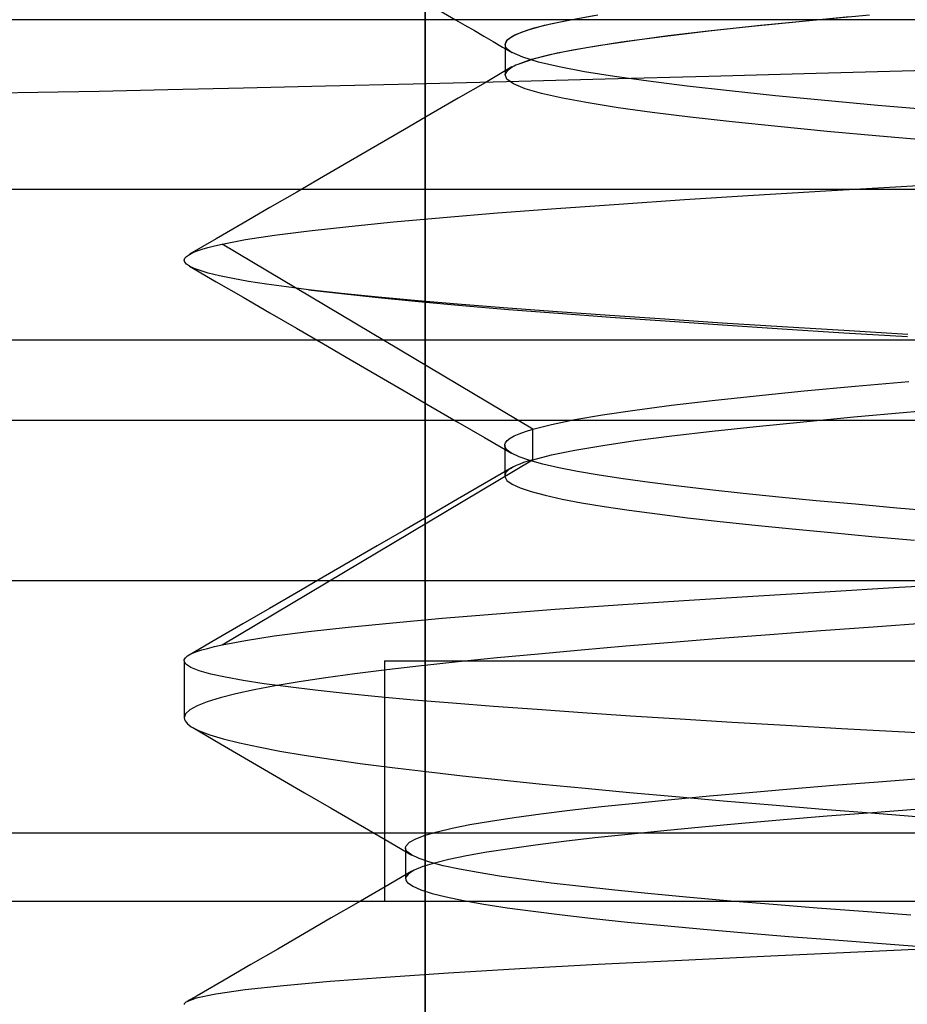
# Model space of a CAD drawing. Header units: millimetres. Extents: x 0 to 93, y -1.2 to 50.
# Tile 72 of 140: x 83.9 to 85, y 0.3 to 1.5. Entities that reach past the tile are written whole.
import ezdxf

# ---------------------------------------------------------------- set-up
doc = ezdxf.new("R2010")
doc.units = ezdxf.units.MM
doc.layers.add('MAIN-1', color=7, linetype='Continuous')
doc.layers.add('MAIN-2', color=7, linetype='Continuous')

msp = doc.modelspace()

# ---------------------------------------------------------------- linework, layer by layer
at = {"layer": 'MAIN-1'}
for p, q in [((84.4017, 1.5215), (84.4386, 1.5)), ((85.6, 1.5), (82.8475, 1.5)), ((84.5818, 1.5), (84.616, 1.506)), ((84.889, 1.5), (84.9549, 1.5061)), ((90.7, 1.288), (2.3, 1.288)), ((90.7, 1.1), (2.3, 1.1)), ((92, 1), (1, 1))]:
    msp.add_line(p, q, dxfattribs=at)
at = {"layer": 'MAIN-2'}
for p, q in [((84.4005, 0), (84.4005, 9)), ((84.4005, 0.8), (84.4005, 8)), ((84.4005, 2.4781), (84.4005, 0.8)), ((84.4005, 2.1), (84.4005, 0)), ((84.4386, 1.5), (84.4503, 1.4932)), ((84.5497, 1.4931), (84.5773, 1.4991)), ((84.557, 1.4949), (84.5818, 1.5)), ((84.5773, 1.4991), (84.6109, 1.5051)), ((84.8189, 1.4931), (84.889, 1.5)), ((84.8671, 1.4979), (84.93, 1.5038)), ((84.4503, 1.4932), (84.4621, 1.4864)), ((84.5127, 1.4811), (84.5281, 1.4871)), ((84.5208, 1.4846), (84.5366, 1.4897)), ((84.5281, 1.4871), (84.5497, 1.4931)), ((84.5366, 1.4897), (84.557, 1.4949)), ((84.7539, 1.4861), (84.8083, 1.492)), ((84.7547, 1.4862), (84.8189, 1.4931)), ((84.8083, 1.492), (84.8671, 1.4979)), ((84.4621, 1.4864), (84.4738, 1.4795)), ((84.4738, 1.4795), (84.4855, 1.4727)), ((84.5004, 1.4691), (84.5035, 1.4751)), ((84.5004, 1.4691), (84.5027, 1.4743)), ((84.5027, 1.4743), (84.5095, 1.4794)), ((84.5035, 1.4751), (84.5127, 1.4811)), ((84.5095, 1.4794), (84.5208, 1.4846)), ((84.6458, 1.4723), (84.6968, 1.4792)), ((84.6592, 1.4742), (84.704, 1.4801)), ((84.6968, 1.4792), (84.7547, 1.4862)), ((84.704, 1.4801), (84.7539, 1.4861)), ((84.4855, 1.4727), (84.4973, 1.4659)), ((84.4973, 1.4659), (84.509, 1.4591)), ((84.5007, 1.4675), (84.5004, 1.4691)), ((84.5007, 1.4675), (84.5004, 1.4691)), ((84.5004, 1.4691), (84.5004, 1.4659)), ((84.5004, 1.4659), (84.5004, 1.4627)), ((84.5004, 1.4627), (84.5004, 1.4595)), ((84.5014, 1.4658), (84.5007, 1.4675)), ((84.5014, 1.4658), (84.5007, 1.4675)), ((84.5026, 1.4641), (84.5014, 1.4658)), ((84.5026, 1.4641), (84.5014, 1.4658)), ((84.5043, 1.4624), (84.5026, 1.4641)), ((84.5043, 1.4624), (84.5026, 1.4641)), ((84.5064, 1.4608), (84.5043, 1.4624)), ((84.5064, 1.4608), (84.5043, 1.4624)), ((84.5563, 1.4565), (84.5851, 1.4624)), ((84.5654, 1.4585), (84.6018, 1.4654)), ((84.5851, 1.4624), (84.6194, 1.4683)), ((84.6018, 1.4654), (84.6458, 1.4723)), ((84.6194, 1.4683), (84.6592, 1.4742)), ((84.5004, 1.4595), (84.5004, 1.4563)), ((84.5004, 1.4563), (84.5004, 1.4532)), ((84.5004, 1.4532), (84.5004, 1.45)), ((84.5004, 1.45), (84.5004, 1.4468)), ((84.5091, 1.4591), (84.5064, 1.4608)), ((84.5091, 1.4591), (84.5064, 1.4608)), ((84.5225, 1.4531), (84.5091, 1.4591)), ((84.5225, 1.4531), (84.5091, 1.4591)), ((84.5165, 1.4447), (84.5369, 1.4516)), ((84.5165, 1.4447), (84.5334, 1.4506)), ((84.542, 1.4471), (84.5225, 1.4531)), ((84.542, 1.4471), (84.5225, 1.4531)), ((84.5334, 1.4506), (84.5563, 1.4565)), ((84.5369, 1.4516), (84.5654, 1.4585)), ((84.509, 1.441), (84.4755, 1.4214)), ((84.5004, 1.4468), (84.5004, 1.4436)), ((84.5004, 1.4436), (84.5004, 1.4404)), ((84.5004, 1.4404), (84.5004, 1.4373)), ((84.5005, 1.4317), (84.5042, 1.4376)), ((84.5005, 1.4317), (84.5042, 1.4376)), ((84.5042, 1.4376), (84.5057, 1.4388)), ((84.5042, 1.4376), (84.5057, 1.4388)), ((84.5057, 1.4388), (84.5074, 1.44)), ((84.5057, 1.4388), (84.5074, 1.44)), ((84.5074, 1.44), (84.5093, 1.4411)), ((84.5074, 1.44), (84.5093, 1.4411)), ((84.5093, 1.4411), (84.5115, 1.4423)), ((84.5093, 1.4411), (84.5115, 1.4423)), ((84.5115, 1.4423), (84.5139, 1.4435)), ((84.5115, 1.4423), (84.5139, 1.4435)), ((84.5139, 1.4435), (84.5165, 1.4447)), ((84.5139, 1.4435), (84.5165, 1.4447)), ((84.5677, 1.4411), (84.542, 1.4471)), ((84.5677, 1.4411), (84.542, 1.4471)), ((84.5993, 1.4351), (84.5677, 1.4411)), ((84.5993, 1.4351), (84.5677, 1.4411)), ((84.5004, 1.4373), (84.5004, 1.4341)), ((84.5004, 1.4341), (84.5004, 1.4309)), ((84.5027, 1.4258), (84.5005, 1.4317)), ((84.5027, 1.4258), (84.5005, 1.4317)), ((84.5021, 1.4228), (84.6252, 1.426)), ((84.5021, 1.4228), (84.6252, 1.426)), ((84.511, 1.4198), (84.5027, 1.4258)), ((84.511, 1.4198), (84.5027, 1.4258)), ((84.6367, 1.4291), (84.5993, 1.4351)), ((84.6367, 1.4291), (84.5993, 1.4351)), ((84.6252, 1.426), (84.7545, 1.4294)), ((84.6252, 1.426), (84.7545, 1.4294)), ((84.6795, 1.4231), (84.6367, 1.4291)), ((84.6795, 1.4231), (84.6367, 1.4291)), ((84.7545, 1.4294), (84.8885, 1.4332)), ((84.7545, 1.4294), (84.8885, 1.4332)), ((84.8885, 1.4332), (85.0264, 1.4371)), ((84.8885, 1.4332), (85.0264, 1.4371)), ((84.0796, 1.4128), (84.1741, 1.4149)), ((84.0796, 1.4128), (84.1741, 1.4149)), ((84.1741, 1.4149), (84.2764, 1.4173)), ((84.1741, 1.4149), (84.2764, 1.4173)), ((84.2764, 1.4173), (84.3858, 1.4199)), ((84.2764, 1.4173), (84.3858, 1.4199)), ((84.3858, 1.4199), (84.5021, 1.4228)), ((84.3858, 1.4199), (84.5021, 1.4228)), ((84.4755, 1.4214), (84.4418, 1.4019)), ((84.5253, 1.4139), (84.511, 1.4198)), ((84.5253, 1.4139), (84.511, 1.4198)), ((84.5456, 1.4079), (84.5253, 1.4139)), ((84.5456, 1.4079), (84.5253, 1.4139)), ((84.7275, 1.4171), (84.6795, 1.4231)), ((84.7275, 1.4171), (84.6795, 1.4231)), ((84.7803, 1.4111), (84.7275, 1.4171)), ((84.7803, 1.4111), (84.7275, 1.4171)), ((83.8513, 1.4084), (83.9174, 1.4095)), ((83.8513, 1.4084), (83.9174, 1.4095)), ((83.9174, 1.4095), (83.9938, 1.411)), ((83.9174, 1.4095), (83.9938, 1.411)), ((83.9938, 1.411), (84.0796, 1.4128)), ((83.9938, 1.411), (84.0796, 1.4128)), ((84.4418, 1.4019), (84.4083, 1.3824)), ((84.5719, 1.402), (84.5456, 1.4079)), ((84.5719, 1.402), (84.5456, 1.4079)), ((84.6039, 1.3961), (84.5719, 1.402)), ((84.6039, 1.3961), (84.5719, 1.402)), ((84.8378, 1.4051), (84.7803, 1.4111)), ((84.8378, 1.4051), (84.7803, 1.4111)), ((84.8995, 1.3991), (84.8378, 1.4051)), ((84.8995, 1.3991), (84.8378, 1.4051)), ((84.6413, 1.3902), (84.6039, 1.3961)), ((84.6413, 1.3902), (84.6039, 1.3961)), ((84.6838, 1.3843), (84.6413, 1.3902)), ((84.6838, 1.3843), (84.6413, 1.3902)), ((84.9654, 1.3931), (84.8995, 1.3991)), ((84.9654, 1.3931), (84.8995, 1.3991)), ((85.0349, 1.3871), (84.9654, 1.3931)), ((85.0349, 1.3871), (84.9654, 1.3931)), ((84.4083, 1.3824), (84.3747, 1.3628)), ((84.7314, 1.3784), (84.6838, 1.3843)), ((84.7314, 1.3784), (84.6838, 1.3843)), ((84.7837, 1.3725), (84.7314, 1.3784)), ((84.7837, 1.3725), (84.7314, 1.3784)), ((84.8406, 1.3666), (84.7837, 1.3725)), ((84.8406, 1.3666), (84.7837, 1.3725)), ((84.902, 1.3606), (84.8406, 1.3666)), ((84.902, 1.3606), (84.8406, 1.3666)), ((84.3747, 1.3628), (84.3411, 1.3433)), ((84.9676, 1.3547), (84.902, 1.3606)), ((84.9676, 1.3547), (84.902, 1.3606)), ((85.0367, 1.3487), (84.9676, 1.3547)), ((85.0367, 1.3487), (84.9676, 1.3547)), ((84.3411, 1.3433), (84.3076, 1.3238)), ((84.3076, 1.3238), (84.274, 1.3044)), ((84.274, 1.3044), (84.2405, 1.2849)), ((84.9005, 1.2863), (84.9944, 1.2918)), ((84.9005, 1.2863), (84.9944, 1.2918)), ((84.9944, 1.2918), (85.0914, 1.2974)), ((84.9944, 1.2918), (85.0914, 1.2974)), ((84.2405, 1.2849), (84.207, 1.2655)), ((84.4005, 1.1), (84.4005, 1.288)), ((84.4005, 1.1), (84.4005, 1.288)), ((84.7243, 1.2755), (84.8104, 1.2809)), ((84.7243, 1.2755), (84.8104, 1.2809)), ((84.8104, 1.2809), (84.9005, 1.2863)), ((84.8104, 1.2809), (84.9005, 1.2863)), ((84.207, 1.2655), (84.1736, 1.246)), ((84.5643, 1.2645), (84.6422, 1.27)), ((84.5643, 1.2645), (84.6422, 1.27)), ((84.6422, 1.27), (84.7243, 1.2755)), ((84.6422, 1.27), (84.7243, 1.2755)), ((84.3612, 1.2476), (84.4233, 1.2532)), ((84.3612, 1.2476), (84.4233, 1.2532)), ((84.4233, 1.2532), (84.4911, 1.2589)), ((84.4233, 1.2532), (84.4911, 1.2589)), ((84.4911, 1.2589), (84.5643, 1.2645)), ((84.4911, 1.2589), (84.5643, 1.2645)), ((84.1736, 1.246), (84.1401, 1.2266)), ((84.2559, 1.2365), (84.3054, 1.242)), ((84.2559, 1.2365), (84.3054, 1.242)), ((84.3054, 1.242), (84.3612, 1.2476)), ((84.3054, 1.242), (84.3612, 1.2476)), ((84.1766, 1.2256), (84.2129, 1.2311)), ((84.1766, 1.2256), (84.2129, 1.2311)), ((84.2129, 1.2311), (84.2559, 1.2365)), ((84.2129, 1.2311), (84.2559, 1.2365)), ((84.1401, 1.2266), (84.1067, 1.2073)), ((84.1296, 1.2158), (84.1379, 1.2179)), ((84.1296, 1.2158), (84.1379, 1.2179)), ((84.1379, 1.2179), (84.1473, 1.2201)), ((84.1379, 1.2179), (84.1473, 1.2201)), ((84.1473, 1.2201), (84.1766, 1.2256)), ((84.1473, 1.2201), (84.1766, 1.2256)), ((84.5348, 0.9891), (84.1473, 1.2201)), ((84.5348, 0.9891), (84.1473, 1.2201)), ((84.1009, 1.2023), (84.1031, 1.2047)), ((84.1009, 1.2023), (84.1031, 1.2047)), ((84.1031, 1.2047), (84.1066, 1.2072)), ((84.1031, 1.2047), (84.1066, 1.2072)), ((84.1066, 1.2072), (84.1108, 1.2094)), ((84.1066, 1.2072), (84.1108, 1.2094)), ((84.1108, 1.2094), (84.1161, 1.2115)), ((84.1108, 1.2094), (84.1161, 1.2115)), ((84.1161, 1.2115), (84.1223, 1.2137)), ((84.1161, 1.2115), (84.1223, 1.2137)), ((84.1223, 1.2137), (84.1296, 1.2158)), ((84.1223, 1.2137), (84.1296, 1.2158)), ((84.1002, 1.1998), (84.1009, 1.2023)), ((84.1002, 1.1998), (84.1009, 1.2023)), ((84.1009, 1.1973), (84.1002, 1.1998)), ((84.1009, 1.1973), (84.1002, 1.1998)), ((84.103, 1.1949), (84.1009, 1.1973)), ((84.103, 1.1949), (84.1009, 1.1973)), ((84.1066, 1.1924), (84.103, 1.1949)), ((84.1066, 1.1924), (84.103, 1.1949)), ((84.1081, 1.1916), (84.1066, 1.1924)), ((84.1066, 1.1924), (84.14, 1.1731)), ((84.1081, 1.1916), (84.1066, 1.1924)), ((84.1066, 1.1924), (84.14, 1.1731)), ((84.1099, 1.1907), (84.1081, 1.1916)), ((84.1099, 1.1907), (84.1081, 1.1916)), ((84.1118, 1.1899), (84.1099, 1.1907)), ((84.1118, 1.1899), (84.1099, 1.1907)), ((84.1138, 1.189), (84.1118, 1.1899)), ((84.1138, 1.189), (84.1118, 1.1899)), ((84.1161, 1.1882), (84.1138, 1.189)), ((84.1161, 1.1882), (84.1138, 1.189)), ((84.1185, 1.1873), (84.1161, 1.1882)), ((84.1185, 1.1873), (84.1161, 1.1882)), ((84.1298, 1.1839), (84.1185, 1.1873)), ((84.1298, 1.1839), (84.1185, 1.1873)), ((84.1439, 1.1805), (84.1298, 1.1839)), ((84.1439, 1.1805), (84.1298, 1.1839)), ((84.1607, 1.177), (84.1439, 1.1805)), ((84.1607, 1.177), (84.1439, 1.1805)), ((84.14, 1.1731), (84.1734, 1.1537)), ((84.14, 1.1731), (84.1734, 1.1537)), ((84.1802, 1.1735), (84.1607, 1.177)), ((84.1802, 1.1735), (84.1607, 1.177)), ((84.2026, 1.17), (84.1802, 1.1735)), ((84.2026, 1.17), (84.1802, 1.1735)), ((84.2276, 1.1665), (84.2026, 1.17)), ((84.2276, 1.1665), (84.2026, 1.17)), ((84.2552, 1.163), (84.2276, 1.1665)), ((84.2552, 1.163), (84.2276, 1.1665)), ((84.2552, 1.163), (84.2964, 1.1582)), ((84.2963, 1.1583), (84.2552, 1.163)), ((84.2552, 1.163), (84.2964, 1.1582)), ((84.2963, 1.1583), (84.2552, 1.163)), ((84.3419, 1.1538), (84.2963, 1.1583)), ((84.3419, 1.1538), (84.2963, 1.1583)), ((84.2964, 1.1582), (84.3422, 1.1532)), ((84.2964, 1.1582), (84.3422, 1.1532)), ((84.1734, 1.1537), (84.2068, 1.1343)), ((84.1734, 1.1537), (84.2068, 1.1343)), ((84.3918, 1.1492), (84.3419, 1.1538)), ((84.3918, 1.1492), (84.3419, 1.1538)), ((84.3422, 1.1532), (84.3924, 1.1483)), ((84.3422, 1.1532), (84.3924, 1.1483)), ((84.446, 1.1446), (84.3918, 1.1492)), ((84.446, 1.1446), (84.3918, 1.1492)), ((84.3924, 1.1483), (84.4467, 1.1434)), ((84.3924, 1.1483), (84.4467, 1.1434)), ((84.504, 1.14), (84.446, 1.1446)), ((84.504, 1.14), (84.446, 1.1446)), ((84.4467, 1.1434), (84.5048, 1.1385)), ((84.4467, 1.1434), (84.5048, 1.1385)), ((84.2068, 1.1343), (84.2402, 1.1149)), ((84.2068, 1.1343), (84.2402, 1.1149)), ((84.5657, 1.1354), (84.504, 1.14)), ((84.5657, 1.1354), (84.504, 1.14)), ((84.5048, 1.1385), (84.5667, 1.1337)), ((84.5048, 1.1385), (84.5667, 1.1337)), ((84.631, 1.1308), (84.5657, 1.1354)), ((84.631, 1.1308), (84.5657, 1.1354)), ((84.5667, 1.1337), (84.6319, 1.1289)), ((84.5667, 1.1337), (84.6319, 1.1289)), ((84.6996, 1.1262), (84.631, 1.1308)), ((84.6996, 1.1262), (84.631, 1.1308)), ((84.6319, 1.1289), (84.7003, 1.1241)), ((84.6319, 1.1289), (84.7003, 1.1241)), ((84.7713, 1.1215), (84.6996, 1.1262)), ((84.7713, 1.1215), (84.6996, 1.1262)), ((84.7003, 1.1241), (84.7718, 1.1192)), ((84.7003, 1.1241), (84.7718, 1.1192)), ((84.8459, 1.1168), (84.7713, 1.1215)), ((84.8459, 1.1168), (84.7713, 1.1215)), ((84.7718, 1.1192), (84.8461, 1.1143)), ((84.7718, 1.1192), (84.8461, 1.1143)), ((84.2402, 1.1149), (84.2738, 1.0954)), ((84.2402, 1.1149), (84.2738, 1.0954)), ((84.9232, 1.112), (84.8459, 1.1168)), ((84.9232, 1.112), (84.8459, 1.1168)), ((84.8461, 1.1143), (84.9231, 1.1094)), ((84.8461, 1.1143), (84.9231, 1.1094)), ((84.9231, 1.1094), (85.0026, 1.1045)), ((84.9231, 1.1094), (85.0026, 1.1045)), ((85.0029, 1.1073), (84.9232, 1.112)), ((85.0029, 1.1073), (84.9232, 1.112)), ((84.2738, 1.0954), (84.3073, 1.076)), ((84.2738, 1.0954), (84.3073, 1.076)), ((84.3073, 1.076), (84.3409, 1.0565)), ((84.3073, 1.076), (84.3409, 1.0565)), ((84.3409, 1.0565), (84.3744, 1.037)), ((84.3409, 1.0565), (84.3744, 1.037)), ((84.937, 1.0426), (85.0042, 1.0486)), ((84.937, 1.0426), (85.0042, 1.0486)), ((84.3744, 1.037), (84.4079, 1.0175)), ((84.3744, 1.037), (84.4079, 1.0175)), ((84.8138, 1.0308), (84.8734, 1.0367)), ((84.8138, 1.0308), (84.8734, 1.0367)), ((84.8734, 1.0367), (84.937, 1.0426)), ((84.8734, 1.0367), (84.937, 1.0426)), ((84.708, 1.0189), (84.7586, 1.0248)), ((84.708, 1.0189), (84.7586, 1.0248)), ((84.7586, 1.0248), (84.8138, 1.0308)), ((84.7586, 1.0248), (84.8138, 1.0308)), ((84.4079, 1.0175), (84.4414, 0.998)), ((84.4079, 1.0175), (84.4414, 0.998)), ((84.6219, 1.007), (84.6623, 1.0129)), ((84.6219, 1.007), (84.6623, 1.0129)), ((84.6623, 1.0129), (84.708, 1.0189)), ((84.6623, 1.0129), (84.708, 1.0189)), ((84.9354, 1.0043), (85.0018, 1.0102)), ((84.9354, 1.0043), (85.0018, 1.0102)), ((85.0018, 1.0102), (85.0717, 1.0161)), ((85.0018, 1.0102), (85.0717, 1.0161)), ((90.5, 1), (2.5, 1)), ((84.4414, 0.998), (84.4749, 0.9785)), ((84.4414, 0.998), (84.4749, 0.9785)), ((84.5581, 0.995), (84.5872, 1.001)), ((84.5581, 0.995), (84.5872, 1.001)), ((84.5872, 1.001), (84.6219, 1.007)), ((84.5872, 1.001), (84.6219, 1.007)), ((84.8137, 0.9925), (84.8726, 0.9984)), ((84.8137, 0.9925), (84.8726, 0.9984)), ((84.8726, 0.9984), (84.9354, 1.0043)), ((84.8726, 0.9984), (84.9354, 1.0043)), ((84.5116, 0.9806), (84.518, 0.9834)), ((84.5116, 0.9806), (84.518, 0.9834)), ((84.518, 0.9834), (84.5257, 0.9862)), ((84.518, 0.9834), (84.5257, 0.9862)), ((84.5257, 0.9862), (84.5348, 0.9891)), ((84.5257, 0.9862), (84.5348, 0.9891)), ((84.5348, 0.9891), (84.5581, 0.995)), ((84.5348, 0.9891), (84.5581, 0.995)), ((84.5348, 0.9508), (84.5348, 0.9891)), ((84.5348, 0.9508), (84.5348, 0.9891)), ((84.7083, 0.9807), (84.7587, 0.9866)), ((84.7083, 0.9807), (84.7587, 0.9866)), ((84.7587, 0.9866), (84.8137, 0.9925)), ((84.7587, 0.9866), (84.8137, 0.9925)), ((84.4749, 0.9785), (84.5085, 0.959)), ((84.4749, 0.9785), (84.5085, 0.959)), ((84.4999, 0.97), (84.5007, 0.9722)), ((84.4999, 0.97), (84.5007, 0.9722)), ((84.5007, 0.9722), (84.503, 0.975)), ((84.5007, 0.9722), (84.503, 0.975)), ((84.503, 0.975), (84.5066, 0.9778)), ((84.503, 0.975), (84.5066, 0.9778)), ((84.5066, 0.9778), (84.5116, 0.9806)), ((84.5066, 0.9778), (84.5116, 0.9806)), ((84.6224, 0.9688), (84.6627, 0.9748)), ((84.6224, 0.9688), (84.6627, 0.9748)), ((84.6627, 0.9748), (84.7083, 0.9807)), ((84.6627, 0.9748), (84.7083, 0.9807)), ((84.4999, 0.9678), (84.4999, 0.97)), ((84.4999, 0.9678), (84.4999, 0.97)), ((84.4999, 0.969), (84.4999, 0.9627)), ((84.4999, 0.969), (84.4999, 0.9627)), ((84.5008, 0.9656), (84.4999, 0.9678)), ((84.5008, 0.9656), (84.4999, 0.9678)), ((84.4999, 0.9627), (84.4999, 0.9563)), ((84.4999, 0.9627), (84.4999, 0.9563)), ((84.5025, 0.9634), (84.5008, 0.9656)), ((84.5025, 0.9634), (84.5008, 0.9656)), ((84.5051, 0.9612), (84.5025, 0.9634)), ((84.5051, 0.9612), (84.5025, 0.9634)), ((84.5084, 0.959), (84.5051, 0.9612)), ((84.5084, 0.959), (84.5051, 0.9612)), ((84.518, 0.9545), (84.5084, 0.959)), ((84.518, 0.9545), (84.5084, 0.959)), ((84.5583, 0.9569), (84.5875, 0.9629)), ((84.5583, 0.9569), (84.5875, 0.9629)), ((84.5875, 0.9629), (84.6224, 0.9688)), ((84.5875, 0.9629), (84.6224, 0.9688)), ((84.1472, 0.7198), (84.5347, 0.9509)), ((84.1472, 0.7198), (84.5347, 0.9509)), ((84.4999, 0.9563), (84.4999, 0.95)), ((84.4999, 0.9563), (84.4999, 0.95)), ((84.4999, 0.95), (84.4999, 0.9436)), ((84.4999, 0.95), (84.4999, 0.9436)), ((84.5311, 0.9499), (84.518, 0.9545)), ((84.5311, 0.9499), (84.518, 0.9545)), ((84.5235, 0.9473), (84.5187, 0.9455)), ((84.5235, 0.9473), (84.5187, 0.9455)), ((84.5289, 0.9491), (84.5235, 0.9473)), ((84.5289, 0.9491), (84.5235, 0.9473)), ((84.5348, 0.9509), (84.5289, 0.9491)), ((84.5348, 0.9509), (84.5289, 0.9491)), ((84.5476, 0.9454), (84.5311, 0.9499)), ((84.5476, 0.9454), (84.5311, 0.9499)), ((84.5348, 0.9508), (84.5583, 0.9569)), ((84.5348, 0.9508), (84.5583, 0.9569)), ((84.5084, 0.9408), (84.4748, 0.9213)), ((84.5084, 0.9408), (84.4748, 0.9213)), ((84.4999, 0.9436), (84.4999, 0.9373)), ((84.4999, 0.9436), (84.4999, 0.9373)), ((84.4999, 0.9373), (84.4999, 0.9309)), ((84.4999, 0.9373), (84.4999, 0.9309)), ((84.501, 0.9346), (84.4999, 0.9299)), ((84.501, 0.9346), (84.4999, 0.9299)), ((84.5017, 0.9355), (84.501, 0.9346)), ((84.5017, 0.9355), (84.501, 0.9346)), ((84.5025, 0.9364), (84.5017, 0.9355)), ((84.5025, 0.9364), (84.5017, 0.9355)), ((84.5036, 0.9374), (84.5025, 0.9364)), ((84.5036, 0.9374), (84.5025, 0.9364)), ((84.5047, 0.9383), (84.5036, 0.9374)), ((84.5047, 0.9383), (84.5036, 0.9374)), ((84.506, 0.9393), (84.5047, 0.9383)), ((84.506, 0.9393), (84.5047, 0.9383)), ((84.5075, 0.9402), (84.506, 0.9393)), ((84.5075, 0.9402), (84.506, 0.9393)), ((84.5107, 0.942), (84.5075, 0.9402)), ((84.5107, 0.942), (84.5075, 0.9402)), ((84.5144, 0.9438), (84.5107, 0.942)), ((84.5144, 0.9438), (84.5107, 0.942)), ((84.5187, 0.9455), (84.5144, 0.9438)), ((84.5187, 0.9455), (84.5144, 0.9438)), ((84.5676, 0.9408), (84.5476, 0.9454)), ((84.5676, 0.9408), (84.5476, 0.9454)), ((84.5909, 0.9363), (84.5676, 0.9408)), ((84.5909, 0.9363), (84.5676, 0.9408)), ((84.6176, 0.9317), (84.5909, 0.9363)), ((84.6176, 0.9317), (84.5909, 0.9363)), ((84.4999, 0.9299), (84.5027, 0.9252)), ((84.4999, 0.9299), (84.5027, 0.9252)), ((84.5027, 0.9252), (84.5091, 0.9206)), ((84.5027, 0.9252), (84.5091, 0.9206)), ((84.6476, 0.9272), (84.6176, 0.9317)), ((84.6476, 0.9272), (84.6176, 0.9317)), ((84.6809, 0.9226), (84.6476, 0.9272)), ((84.6809, 0.9226), (84.6476, 0.9272)), ((84.717, 0.918), (84.6809, 0.9226)), ((84.717, 0.918), (84.6809, 0.9226)), ((84.4748, 0.9213), (84.4412, 0.9017)), ((84.4748, 0.9213), (84.4412, 0.9017)), ((84.5091, 0.9206), (84.5192, 0.9159)), ((84.5091, 0.9206), (84.5192, 0.9159)), ((84.5192, 0.9159), (84.533, 0.9112)), ((84.5192, 0.9159), (84.533, 0.9112)), ((84.533, 0.9112), (84.5504, 0.9066)), ((84.533, 0.9112), (84.5504, 0.9066)), ((84.756, 0.9134), (84.717, 0.918)), ((84.756, 0.9134), (84.717, 0.918)), ((84.7975, 0.9089), (84.756, 0.9134)), ((84.7975, 0.9089), (84.756, 0.9134)), ((84.4412, 0.9017), (84.4077, 0.8822)), ((84.4412, 0.9017), (84.4077, 0.8822)), ((84.5504, 0.9066), (84.5714, 0.9019)), ((84.5504, 0.9066), (84.5714, 0.9019)), ((84.5714, 0.9019), (84.5959, 0.8973)), ((84.5714, 0.9019), (84.5959, 0.8973)), ((84.5959, 0.8973), (84.6239, 0.8926)), ((84.5959, 0.8973), (84.6239, 0.8926)), ((84.8417, 0.9044), (84.7975, 0.9089)), ((84.8417, 0.9044), (84.7975, 0.9089)), ((84.8883, 0.8998), (84.8417, 0.9044)), ((84.8883, 0.8998), (84.8417, 0.9044)), ((84.9375, 0.8953), (84.8883, 0.8998)), ((84.9375, 0.8953), (84.8883, 0.8998)), ((84.6239, 0.8926), (84.6553, 0.8879)), ((84.6239, 0.8926), (84.6553, 0.8879)), ((84.6553, 0.8879), (84.69, 0.8833)), ((84.6553, 0.8879), (84.69, 0.8833)), ((84.989, 0.8907), (84.9375, 0.8953)), ((84.989, 0.8907), (84.9375, 0.8953)), ((85.0426, 0.8862), (84.989, 0.8907)), ((85.0426, 0.8862), (84.989, 0.8907)), ((84.4077, 0.8822), (84.3741, 0.8627)), ((84.4077, 0.8822), (84.3741, 0.8627)), ((84.69, 0.8833), (84.7279, 0.8786)), ((84.69, 0.8833), (84.7279, 0.8786)), ((84.7279, 0.8786), (84.7687, 0.8739)), ((84.7279, 0.8786), (84.7687, 0.8739)), ((84.7687, 0.8739), (84.8123, 0.8692)), ((84.7687, 0.8739), (84.8123, 0.8692)), ((84.3741, 0.8627), (84.3406, 0.8433)), ((84.3741, 0.8627), (84.3406, 0.8433)), ((84.8123, 0.8692), (84.8585, 0.8646)), ((84.8123, 0.8692), (84.8585, 0.8646)), ((84.8585, 0.8646), (84.9071, 0.86)), ((84.8585, 0.8646), (84.9071, 0.86)), ((84.9071, 0.86), (84.958, 0.8553)), ((84.9071, 0.86), (84.958, 0.8553)), ((84.958, 0.8553), (85.011, 0.8507)), ((84.958, 0.8553), (85.011, 0.8507)), ((84.3406, 0.8433), (84.307, 0.8238)), ((84.3406, 0.8433), (84.307, 0.8238)), ((84.307, 0.8238), (84.2735, 0.8043)), ((84.307, 0.8238), (84.2735, 0.8043)), ((86.4212, 0.8), (82.3798, 0.8)), ((84.2735, 0.8043), (84.24, 0.7849)), ((84.2735, 0.8043), (84.24, 0.7849)), ((84.8096, 0.7808), (84.8992, 0.7863)), ((84.8096, 0.7808), (84.8992, 0.7863)), ((84.8992, 0.7863), (84.9922, 0.7918)), ((84.8992, 0.7863), (84.9922, 0.7918)), ((84.9922, 0.7918), (85.0883, 0.7973)), ((84.9922, 0.7918), (85.0883, 0.7973)), ((84.24, 0.7849), (84.2065, 0.7655)), ((84.24, 0.7849), (84.2065, 0.7655)), ((84.6412, 0.7698), (84.7235, 0.7753)), ((84.6412, 0.7698), (84.7235, 0.7753)), ((84.7235, 0.7753), (84.8096, 0.7808)), ((84.7235, 0.7753), (84.8096, 0.7808)), ((84.2065, 0.7655), (84.1731, 0.746)), ((84.2065, 0.7655), (84.1731, 0.746)), ((84.4897, 0.7587), (84.563, 0.7643)), ((84.4897, 0.7587), (84.563, 0.7643)), ((84.563, 0.7643), (84.6412, 0.7698)), ((84.563, 0.7643), (84.6412, 0.7698)), ((84.3602, 0.7476), (84.422, 0.7531)), ((84.3602, 0.7476), (84.422, 0.7531)), ((84.422, 0.7531), (84.4897, 0.7587)), ((84.422, 0.7531), (84.4897, 0.7587)), ((84.1731, 0.746), (84.1396, 0.7266)), ((84.1731, 0.746), (84.1396, 0.7266)), ((84.2552, 0.7365), (84.3045, 0.7421)), ((84.2552, 0.7365), (84.3045, 0.7421)), ((84.3045, 0.7421), (84.3602, 0.7476)), ((84.3045, 0.7421), (84.3602, 0.7476)), ((84.8941, 0.7374), (84.8305, 0.7326)), ((84.8941, 0.7374), (84.8305, 0.7326)), ((84.9595, 0.7422), (84.8941, 0.7374)), ((84.9595, 0.7422), (84.8941, 0.7374)), ((85.0266, 0.747), (84.9595, 0.7422)), ((85.0266, 0.747), (84.9595, 0.7422)), ((84.1396, 0.7266), (84.1061, 0.7072)), ((84.1396, 0.7266), (84.1061, 0.7072)), ((84.1472, 0.7198), (84.1764, 0.7254)), ((84.1472, 0.7198), (84.1764, 0.7254)), ((84.1764, 0.7254), (84.2124, 0.731)), ((84.1764, 0.7254), (84.2124, 0.731)), ((84.2124, 0.731), (84.2552, 0.7365)), ((84.2124, 0.731), (84.2552, 0.7365)), ((84.7688, 0.7278), (84.709, 0.723)), ((84.7688, 0.7278), (84.709, 0.723)), ((84.8305, 0.7326), (84.7688, 0.7278)), ((84.8305, 0.7326), (84.7688, 0.7278)), ((84.1157, 0.7115), (84.122, 0.7136)), ((84.1157, 0.7115), (84.122, 0.7136)), ((84.122, 0.7136), (84.1293, 0.7156)), ((84.122, 0.7136), (84.1293, 0.7156)), ((84.1293, 0.7156), (84.1377, 0.7177)), ((84.1293, 0.7156), (84.1377, 0.7177)), ((84.1377, 0.7177), (84.1472, 0.7198)), ((84.1377, 0.7177), (84.1472, 0.7198)), ((84.5954, 0.7134), (84.5419, 0.7085)), ((84.5954, 0.7134), (84.5419, 0.7085)), ((84.6512, 0.7182), (84.5954, 0.7134)), ((84.6512, 0.7182), (84.5954, 0.7134)), ((84.709, 0.723), (84.6512, 0.7182)), ((84.709, 0.723), (84.6512, 0.7182)), ((84.1, 0.7001), (84.1002, 0.7013)), ((84.1, 0.7001), (84.1002, 0.7013)), ((84.1002, 0.7013), (84.1007, 0.7025)), ((84.1002, 0.7013), (84.1007, 0.7025)), ((84.1007, 0.7025), (84.1016, 0.7037)), ((84.1007, 0.7025), (84.1016, 0.7037)), ((84.1016, 0.7037), (84.1028, 0.7049)), ((84.1016, 0.7037), (84.1028, 0.7049)), ((84.1028, 0.7049), (84.1043, 0.7061)), ((84.1028, 0.7049), (84.1043, 0.7061)), ((84.1043, 0.7061), (84.1062, 0.7073)), ((84.1043, 0.7061), (84.1062, 0.7073)), ((84.1062, 0.7073), (84.1104, 0.7094)), ((84.1062, 0.7073), (84.1104, 0.7094)), ((84.1104, 0.7094), (84.1157, 0.7115)), ((84.1104, 0.7094), (84.1157, 0.7115)), ((84.4907, 0.7036), (84.442, 0.6987)), ((84.4907, 0.7036), (84.442, 0.6987)), ((84.5419, 0.7085), (84.4907, 0.7036)), ((84.5419, 0.7085), (84.4907, 0.7036)), ((84.1021, 0.6959), (84.1, 0.7001)), ((84.1, 0.7001), (84.1, 0.629)), ((84.1021, 0.6959), (84.1, 0.7001)), ((84.1, 0.7001), (84.1, 0.629)), ((84.1084, 0.6917), (84.1021, 0.6959)), ((84.1084, 0.6917), (84.1021, 0.6959)), ((84.1188, 0.6876), (84.1084, 0.6917)), ((84.1188, 0.6876), (84.1084, 0.6917)), ((84.353, 0.6887), (84.3131, 0.6837)), ((84.353, 0.6887), (84.3131, 0.6837)), ((84.35, 0.7), (84.35, 0.7)), ((84.35, 0.7), (84.35, 0.7)), ((84.35, 0.7), (84.35, 0.4)), ((84.35, 0.7), (85.05, 0.7)), ((84.396, 0.6937), (84.353, 0.6887)), ((84.396, 0.6937), (84.353, 0.6887)), ((84.442, 0.6987), (84.396, 0.6937)), ((84.442, 0.6987), (84.396, 0.6937)), ((84.1332, 0.6835), (84.1188, 0.6876)), ((84.1332, 0.6835), (84.1188, 0.6876)), ((84.1515, 0.6795), (84.1332, 0.6835)), ((84.1515, 0.6795), (84.1332, 0.6835)), ((84.1737, 0.6754), (84.1515, 0.6795)), ((84.1737, 0.6754), (84.1515, 0.6795)), ((84.2766, 0.6787), (84.2433, 0.6738)), ((84.2766, 0.6787), (84.2433, 0.6738)), ((84.3131, 0.6837), (84.2766, 0.6787)), ((84.3131, 0.6837), (84.2766, 0.6787)), ((84.1872, 0.6639), (84.1643, 0.6589)), ((84.1872, 0.6639), (84.1643, 0.6589)), ((84.1997, 0.6714), (84.1737, 0.6754)), ((84.1997, 0.6714), (84.1737, 0.6754)), ((84.2135, 0.6688), (84.1872, 0.6639)), ((84.2135, 0.6688), (84.1872, 0.6639)), ((84.2296, 0.6674), (84.1997, 0.6714)), ((84.2296, 0.6674), (84.1997, 0.6714)), ((84.2433, 0.6738), (84.2135, 0.6688)), ((84.2433, 0.6738), (84.2135, 0.6688)), ((84.2633, 0.6633), (84.2296, 0.6674)), ((84.2633, 0.6633), (84.2296, 0.6674)), ((84.1448, 0.654), (84.1287, 0.649)), ((84.1448, 0.654), (84.1287, 0.649)), ((84.1643, 0.6589), (84.1448, 0.654)), ((84.1643, 0.6589), (84.1448, 0.654)), ((84.3008, 0.6592), (84.2633, 0.6633)), ((84.3008, 0.6592), (84.2633, 0.6633)), ((84.3419, 0.6552), (84.3008, 0.6592)), ((84.3419, 0.6552), (84.3008, 0.6592)), ((84.3867, 0.6511), (84.3419, 0.6552)), ((84.3867, 0.6511), (84.3419, 0.6552)), ((84.4348, 0.6471), (84.3867, 0.6511)), ((84.4348, 0.6471), (84.3867, 0.6511)), ((84.1071, 0.6389), (84.1017, 0.6339)), ((84.1071, 0.6389), (84.1017, 0.6339)), ((84.1161, 0.644), (84.1071, 0.6389)), ((84.1161, 0.644), (84.1071, 0.6389)), ((84.1287, 0.649), (84.1161, 0.644)), ((84.1287, 0.649), (84.1161, 0.644)), ((84.486, 0.6431), (84.4348, 0.6471)), ((84.486, 0.6431), (84.4348, 0.6471)), ((84.5402, 0.6391), (84.486, 0.6431)), ((84.5402, 0.6391), (84.486, 0.6431)), ((84.5971, 0.6351), (84.5402, 0.6391)), ((84.5971, 0.6351), (84.5402, 0.6391)), ((84.1017, 0.6339), (84.1, 0.6288)), ((84.1017, 0.6339), (84.1, 0.6288)), ((84.1, 0.6288), (84.1003, 0.627)), ((84.1, 0.6288), (84.1003, 0.627)), ((84.1003, 0.627), (84.1011, 0.6251)), ((84.1003, 0.627), (84.1011, 0.6251)), ((84.6568, 0.6311), (84.5971, 0.6351)), ((84.6568, 0.6311), (84.5971, 0.6351)), ((84.719, 0.6271), (84.6568, 0.6311)), ((84.719, 0.6271), (84.6568, 0.6311)), ((84.7837, 0.6232), (84.719, 0.6271)), ((84.7837, 0.6232), (84.719, 0.6271)), ((84.1011, 0.6251), (84.1023, 0.6233)), ((84.1011, 0.6251), (84.1023, 0.6233)), ((84.1023, 0.6233), (84.104, 0.6214)), ((84.1023, 0.6233), (84.104, 0.6214)), ((84.104, 0.6214), (84.1063, 0.6196)), ((84.104, 0.6214), (84.1063, 0.6196)), ((84.1063, 0.6196), (84.1089, 0.6177)), ((84.1063, 0.6196), (84.1089, 0.6177)), ((84.1089, 0.6177), (84.1187, 0.6127)), ((84.1089, 0.6177), (84.1187, 0.6127)), ((84.1106, 0.6167), (84.1455, 0.5964)), ((84.1106, 0.6167), (84.1455, 0.5964)), ((84.8508, 0.6192), (84.7837, 0.6232)), ((84.8508, 0.6192), (84.7837, 0.6232)), ((84.9199, 0.6153), (84.8508, 0.6192)), ((84.9199, 0.6153), (84.8508, 0.6192)), ((84.991, 0.6114), (84.9199, 0.6153)), ((84.991, 0.6114), (84.9199, 0.6153)), ((84.1187, 0.6127), (84.132, 0.6076)), ((84.1187, 0.6127), (84.132, 0.6076)), ((84.132, 0.6076), (84.1488, 0.6026)), ((84.132, 0.6076), (84.1488, 0.6026)), ((84.1488, 0.6026), (84.169, 0.5975)), ((84.1488, 0.6026), (84.169, 0.5975)), ((85.0637, 0.6074), (84.991, 0.6114)), ((85.0637, 0.6074), (84.991, 0.6114)), ((84.1455, 0.5964), (84.1804, 0.5761)), ((84.1455, 0.5964), (84.1804, 0.5761)), ((84.169, 0.5975), (84.1926, 0.5925)), ((84.169, 0.5975), (84.1926, 0.5925)), ((84.1926, 0.5925), (84.2195, 0.5874)), ((84.1926, 0.5925), (84.2195, 0.5874)), ((84.2195, 0.5874), (84.2497, 0.5823)), ((84.2195, 0.5874), (84.2497, 0.5823)), ((84.2497, 0.5823), (84.2831, 0.5772)), ((84.2497, 0.5823), (84.2831, 0.5772)), ((84.1804, 0.5761), (84.2153, 0.5558)), ((84.1804, 0.5761), (84.2153, 0.5558)), ((84.2831, 0.5772), (84.3197, 0.572)), ((84.2831, 0.5772), (84.3197, 0.572)), ((84.3197, 0.572), (84.3593, 0.5669)), ((84.3197, 0.572), (84.3593, 0.5669)), ((84.3593, 0.5669), (84.4018, 0.5618)), ((84.3593, 0.5669), (84.4018, 0.5618)), ((84.2153, 0.5558), (84.2501, 0.5355)), ((84.2153, 0.5558), (84.2501, 0.5355)), ((84.4018, 0.5618), (84.4473, 0.5566)), ((84.4018, 0.5618), (84.4473, 0.5566)), ((84.4473, 0.5566), (84.4956, 0.5514)), ((84.4473, 0.5566), (84.4956, 0.5514)), ((84.966, 0.5492), (85.0238, 0.5536)), ((84.966, 0.5492), (85.0238, 0.5536)), ((84.4956, 0.5514), (84.5466, 0.5463)), ((84.4956, 0.5514), (84.5466, 0.5463)), ((84.5466, 0.5463), (84.6001, 0.541)), ((84.5466, 0.5463), (84.6001, 0.541)), ((84.6001, 0.541), (84.6558, 0.5358)), ((84.6001, 0.541), (84.6558, 0.5358)), ((84.8563, 0.5403), (84.91, 0.5448)), ((84.8563, 0.5403), (84.91, 0.5448)), ((84.91, 0.5448), (84.966, 0.5492)), ((84.91, 0.5448), (84.966, 0.5492)), ((84.2501, 0.5355), (84.2836, 0.516)), ((84.2501, 0.5355), (84.2836, 0.516)), ((84.6558, 0.5358), (84.7133, 0.5306)), ((84.6558, 0.5358), (84.7133, 0.5306)), ((84.708, 0.5271), (84.7552, 0.5315)), ((84.708, 0.5271), (84.7552, 0.5315)), ((84.7133, 0.5306), (84.7725, 0.5255)), ((84.7133, 0.5306), (84.7725, 0.5255)), ((84.7552, 0.5315), (84.8047, 0.5359)), ((84.7552, 0.5315), (84.8047, 0.5359)), ((84.8047, 0.5359), (84.8563, 0.5403)), ((84.8047, 0.5359), (84.8563, 0.5403)), ((84.2836, 0.516), (84.3171, 0.4965)), ((84.2836, 0.516), (84.3171, 0.4965)), ((84.5812, 0.5136), (84.6208, 0.5181)), ((84.5812, 0.5136), (84.6208, 0.5181)), ((84.6208, 0.5181), (84.6631, 0.5226)), ((84.6208, 0.5181), (84.6631, 0.5226)), ((84.6631, 0.5226), (84.708, 0.5271)), ((84.6631, 0.5226), (84.708, 0.5271)), ((84.7725, 0.5255), (84.8337, 0.5203)), ((84.7725, 0.5255), (84.8337, 0.5203)), ((84.8337, 0.5203), (84.8968, 0.5151)), ((84.8337, 0.5203), (84.8968, 0.5151)), ((84.4821, 0.5), (84.5116, 0.5045)), ((84.4821, 0.5), (84.5116, 0.5045)), ((84.5116, 0.5045), (84.5448, 0.509)), ((84.5116, 0.5045), (84.5448, 0.509)), ((84.5448, 0.509), (84.5812, 0.5136)), ((84.5448, 0.509), (84.5812, 0.5136)), ((84.9022, 0.506), (84.8478, 0.5015)), ((84.9022, 0.506), (84.8478, 0.5015)), ((84.8968, 0.5151), (84.9621, 0.5099)), ((84.8968, 0.5151), (84.9621, 0.5099)), ((84.9588, 0.5105), (84.9022, 0.506)), ((84.9588, 0.5105), (84.9022, 0.506)), ((85.0174, 0.515), (84.9588, 0.5105)), ((85.0174, 0.515), (84.9588, 0.5105)), ((84.9621, 0.5099), (85.0291, 0.5046)), ((84.9621, 0.5099), (85.0291, 0.5046)), ((84.3171, 0.4965), (84.3506, 0.477)), ((84.3171, 0.4965), (84.3506, 0.477)), ((84.4342, 0.4912), (84.4563, 0.4956)), ((84.4342, 0.4912), (84.4563, 0.4956)), ((84.4563, 0.4956), (84.4821, 0.5)), ((84.4563, 0.4956), (84.4821, 0.5)), ((84.7458, 0.4925), (84.6985, 0.488)), ((84.7458, 0.4925), (84.6985, 0.488)), ((84.7956, 0.497), (84.7458, 0.4925)), ((84.7956, 0.497), (84.7458, 0.4925)), ((84.8478, 0.5015), (84.7956, 0.497)), ((84.8478, 0.5015), (84.7956, 0.497)), ((82.69, 0.4852), (85.6, 0.4852)), ((82.69, 0.4852), (85.6, 0.4852)), ((84.3892, 0.478), (84.4006, 0.4824)), ((84.3892, 0.478), (84.4006, 0.4824)), ((84.4006, 0.4824), (84.4156, 0.4868)), ((84.4006, 0.4824), (84.4156, 0.4868)), ((84.4156, 0.4868), (84.4342, 0.4912)), ((84.4156, 0.4868), (84.4342, 0.4912)), ((84.6539, 0.4835), (84.6124, 0.479)), ((84.6539, 0.4835), (84.6124, 0.479)), ((84.6985, 0.488), (84.6539, 0.4835)), ((84.6985, 0.488), (84.6539, 0.4835)), ((84.3506, 0.477), (84.3841, 0.4575)), ((84.3506, 0.477), (84.3841, 0.4575)), ((84.3763, 0.4669), (84.3765, 0.4681)), ((84.3763, 0.4669), (84.3765, 0.4681)), ((84.3763, 0.4658), (84.3763, 0.4669)), ((84.3763, 0.4658), (84.3763, 0.4669)), ((84.3765, 0.4681), (84.377, 0.4692)), ((84.3765, 0.4681), (84.377, 0.4692)), ((84.377, 0.4692), (84.3813, 0.4736)), ((84.377, 0.4692), (84.3813, 0.4736)), ((84.3813, 0.4736), (84.3892, 0.478)), ((84.3813, 0.4736), (84.3892, 0.478)), ((84.5385, 0.4701), (84.5064, 0.4656)), ((84.5385, 0.4701), (84.5064, 0.4656)), ((84.5738, 0.4746), (84.5385, 0.4701)), ((84.5738, 0.4746), (84.5385, 0.4701)), ((84.6124, 0.479), (84.5738, 0.4746)), ((84.6124, 0.479), (84.5738, 0.4746)), ((84.3763, 0.4664), (84.3763, 0.4601)), ((84.3763, 0.4664), (84.3763, 0.4601)), ((84.3766, 0.4646), (84.3763, 0.4658)), ((84.3766, 0.4646), (84.3763, 0.4658)), ((84.3763, 0.4601), (84.3763, 0.4537)), ((84.3763, 0.4601), (84.3763, 0.4537)), ((84.3771, 0.4635), (84.3766, 0.4646)), ((84.3771, 0.4635), (84.3766, 0.4646)), ((84.3779, 0.4623), (84.3771, 0.4635)), ((84.3779, 0.4623), (84.3771, 0.4635)), ((84.3835, 0.4578), (84.3779, 0.4623)), ((84.3835, 0.4578), (84.3779, 0.4623)), ((84.3931, 0.4533), (84.3835, 0.4578)), ((84.3931, 0.4533), (84.3835, 0.4578)), ((84.4522, 0.4567), (84.4304, 0.4522)), ((84.4522, 0.4567), (84.4304, 0.4522)), ((84.4776, 0.4611), (84.4522, 0.4567)), ((84.4776, 0.4611), (84.4522, 0.4567)), ((84.5064, 0.4656), (84.4776, 0.4611)), ((84.5064, 0.4656), (84.4776, 0.4611)), ((84.3763, 0.4537), (84.3763, 0.4474)), ((84.3763, 0.4537), (84.3763, 0.4474)), ((84.3763, 0.4474), (84.3763, 0.441)), ((84.3763, 0.4474), (84.3763, 0.441)), ((84.3977, 0.4433), (84.3868, 0.4388)), ((84.3977, 0.4433), (84.3868, 0.4388)), ((84.4064, 0.4488), (84.3931, 0.4533)), ((84.4064, 0.4488), (84.3931, 0.4533)), ((84.4122, 0.4477), (84.3977, 0.4433)), ((84.4122, 0.4477), (84.3977, 0.4433)), ((84.4233, 0.4444), (84.4064, 0.4488)), ((84.4233, 0.4444), (84.4064, 0.4488)), ((84.4304, 0.4522), (84.4122, 0.4477)), ((84.4304, 0.4522), (84.4122, 0.4477)), ((84.4433, 0.44), (84.4233, 0.4444)), ((84.4433, 0.44), (84.4233, 0.4444)), ((84.3842, 0.4374), (84.3507, 0.418)), ((84.3842, 0.4374), (84.3507, 0.418)), ((84.3763, 0.441), (84.3763, 0.4347)), ((84.3763, 0.441), (84.3763, 0.4347)), ((84.3763, 0.4347), (84.3763, 0.4283)), ((84.3763, 0.4347), (84.3763, 0.4283)), ((84.3798, 0.4344), (84.3766, 0.4299)), ((84.3798, 0.4344), (84.3766, 0.4299)), ((84.3868, 0.4388), (84.3798, 0.4344)), ((84.3868, 0.4388), (84.3798, 0.4344)), ((84.4667, 0.4357), (84.4433, 0.44)), ((84.4667, 0.4357), (84.4433, 0.44)), ((84.4935, 0.4314), (84.4667, 0.4357)), ((84.4935, 0.4314), (84.4667, 0.4357)), ((84.5239, 0.4271), (84.4935, 0.4314)), ((84.5239, 0.4271), (84.4935, 0.4314)), ((84.3507, 0.418), (84.3171, 0.3986)), ((84.3507, 0.418), (84.3171, 0.3986)), ((84.3766, 0.4299), (84.3763, 0.4288)), ((84.3766, 0.4299), (84.3763, 0.4288)), ((84.3763, 0.4288), (84.3764, 0.4277)), ((84.3763, 0.4288), (84.3764, 0.4277)), ((84.3764, 0.4277), (84.3766, 0.4266)), ((84.3764, 0.4277), (84.3766, 0.4266)), ((84.3766, 0.4266), (84.3771, 0.4255)), ((84.3766, 0.4266), (84.3771, 0.4255)), ((84.3771, 0.4255), (84.3778, 0.4244)), ((84.3771, 0.4255), (84.3778, 0.4244)), ((84.3778, 0.4244), (84.3788, 0.4233)), ((84.3778, 0.4244), (84.3788, 0.4233)), ((84.3788, 0.4233), (84.3851, 0.4188)), ((84.3788, 0.4233), (84.3851, 0.4188)), ((84.3851, 0.4188), (84.3952, 0.4143)), ((84.3851, 0.4188), (84.3952, 0.4143)), ((84.558, 0.4227), (84.5239, 0.4271)), ((84.558, 0.4227), (84.5239, 0.4271)), ((84.5958, 0.4183), (84.558, 0.4227)), ((84.5958, 0.4183), (84.558, 0.4227)), ((84.6374, 0.4138), (84.5958, 0.4183)), ((84.6374, 0.4138), (84.5958, 0.4183)), ((84.3952, 0.4143), (84.4092, 0.4098)), ((84.3952, 0.4143), (84.4092, 0.4098)), ((84.4092, 0.4098), (84.427, 0.4054)), ((84.4092, 0.4098), (84.427, 0.4054)), ((84.6827, 0.4093), (84.6374, 0.4138)), ((84.6827, 0.4093), (84.6374, 0.4138)), ((84.731, 0.4048), (84.6827, 0.4093)), ((84.731, 0.4048), (84.6827, 0.4093)), ((82.69, 0.4), (85.6, 0.4)), ((84.3171, 0.3986), (84.2836, 0.3792)), ((84.3171, 0.3986), (84.2836, 0.3792)), ((84.35, 0.4), (84.35, 0.4)), ((84.35, 0.4), (84.35, 0.4)), ((84.427, 0.4054), (84.4486, 0.4009)), ((84.427, 0.4054), (84.4486, 0.4009)), ((84.4486, 0.4009), (84.4739, 0.3964)), ((84.4486, 0.4009), (84.4739, 0.3964)), ((84.4739, 0.3964), (84.5029, 0.3919)), ((84.4739, 0.3964), (84.5029, 0.3919)), ((84.7819, 0.4003), (84.731, 0.4048)), ((84.7819, 0.4003), (84.731, 0.4048)), ((84.8349, 0.3958), (84.7819, 0.4003)), ((84.8349, 0.3958), (84.7819, 0.4003)), ((84.8899, 0.3915), (84.8349, 0.3958)), ((84.8899, 0.3915), (84.8349, 0.3958)), ((84.5029, 0.3919), (84.5355, 0.3875)), ((84.5029, 0.3919), (84.5355, 0.3875)), ((84.5355, 0.3875), (84.5715, 0.383)), ((84.5355, 0.3875), (84.5715, 0.383)), ((84.5715, 0.383), (84.6108, 0.3785)), ((84.5715, 0.383), (84.6108, 0.3785)), ((84.9471, 0.3871), (84.8899, 0.3915)), ((84.9471, 0.3871), (84.8899, 0.3915)), ((85.0065, 0.3827), (84.9471, 0.3871)), ((85.0065, 0.3827), (84.9471, 0.3871)), ((84.2836, 0.3792), (84.2501, 0.3598)), ((84.2836, 0.3792), (84.2501, 0.3598)), ((84.6108, 0.3785), (84.6533, 0.374)), ((84.6108, 0.3785), (84.6533, 0.374)), ((84.6533, 0.374), (84.699, 0.3696)), ((84.6533, 0.374), (84.699, 0.3696)), ((84.699, 0.3696), (84.7479, 0.3651)), ((84.699, 0.3696), (84.7479, 0.3651)), ((84.2501, 0.3598), (84.2167, 0.3404)), ((84.2501, 0.3598), (84.2167, 0.3404)), ((84.7479, 0.3651), (84.7998, 0.3606)), ((84.7479, 0.3651), (84.7998, 0.3606)), ((84.7998, 0.3606), (84.8543, 0.3561)), ((84.7998, 0.3606), (84.8543, 0.3561)), ((84.8543, 0.3561), (84.9112, 0.3517)), ((84.8543, 0.3561), (84.9112, 0.3517)), ((84.9112, 0.3517), (84.9703, 0.3472)), ((84.9112, 0.3517), (84.9703, 0.3472)), ((84.9703, 0.3472), (85.0316, 0.3428)), ((84.9703, 0.3472), (85.0316, 0.3428)), ((84.2167, 0.3404), (84.1832, 0.321)), ((84.2167, 0.3404), (84.1832, 0.321)), ((84.9496, 0.3371), (84.8319, 0.3317)), ((84.9496, 0.3371), (84.8319, 0.3317)), ((85.0732, 0.3426), (84.9496, 0.3371)), ((85.0732, 0.3426), (84.9496, 0.3371)), ((84.1832, 0.321), (84.1497, 0.3016)), ((84.1832, 0.321), (84.1497, 0.3016)), ((84.6163, 0.3209), (84.5188, 0.3156)), ((84.6163, 0.3209), (84.5188, 0.3156)), ((84.7208, 0.3263), (84.6163, 0.3209)), ((84.7208, 0.3263), (84.6163, 0.3209)), ((84.8319, 0.3317), (84.7208, 0.3263)), ((84.8319, 0.3317), (84.7208, 0.3263)), ((84.4299, 0.3102), (84.351, 0.305)), ((84.4299, 0.3102), (84.351, 0.305)), ((84.5188, 0.3156), (84.4299, 0.3102)), ((84.5188, 0.3156), (84.4299, 0.3102)), ((84.1497, 0.3016), (84.1162, 0.2822)), ((84.1497, 0.3016), (84.1162, 0.2822)), ((84.2821, 0.2997), (84.2238, 0.2945)), ((84.2821, 0.2997), (84.2238, 0.2945)), ((84.351, 0.305), (84.2821, 0.2997)), ((84.351, 0.305), (84.2821, 0.2997)), ((84.1397, 0.2842), (84.1149, 0.2791)), ((84.1397, 0.2842), (84.1149, 0.2791)), ((84.1762, 0.2893), (84.1397, 0.2842)), ((84.1762, 0.2893), (84.1397, 0.2842)), ((84.2238, 0.2945), (84.1762, 0.2893)), ((84.2238, 0.2945), (84.1762, 0.2893)), ((84.1002, 0.2719), (84.1, 0.2712)), ((84.1002, 0.2719), (84.1, 0.2712)), ((84.1006, 0.2726), (84.1002, 0.2719)), ((84.1006, 0.2726), (84.1002, 0.2719)), ((84.1012, 0.2733), (84.1006, 0.2726)), ((84.1012, 0.2733), (84.1006, 0.2726)), ((84.102, 0.274), (84.1012, 0.2733)), ((84.102, 0.274), (84.1012, 0.2733)), ((84.1149, 0.2791), (84.102, 0.274)), ((84.1149, 0.2791), (84.102, 0.274)), ((84.1162, 0.2822), (84.1033, 0.2748)), ((84.1162, 0.2822), (84.1033, 0.2748))]:
    msp.add_line(p, q, dxfattribs=at)

doc.saveas('drawing.dxf')
